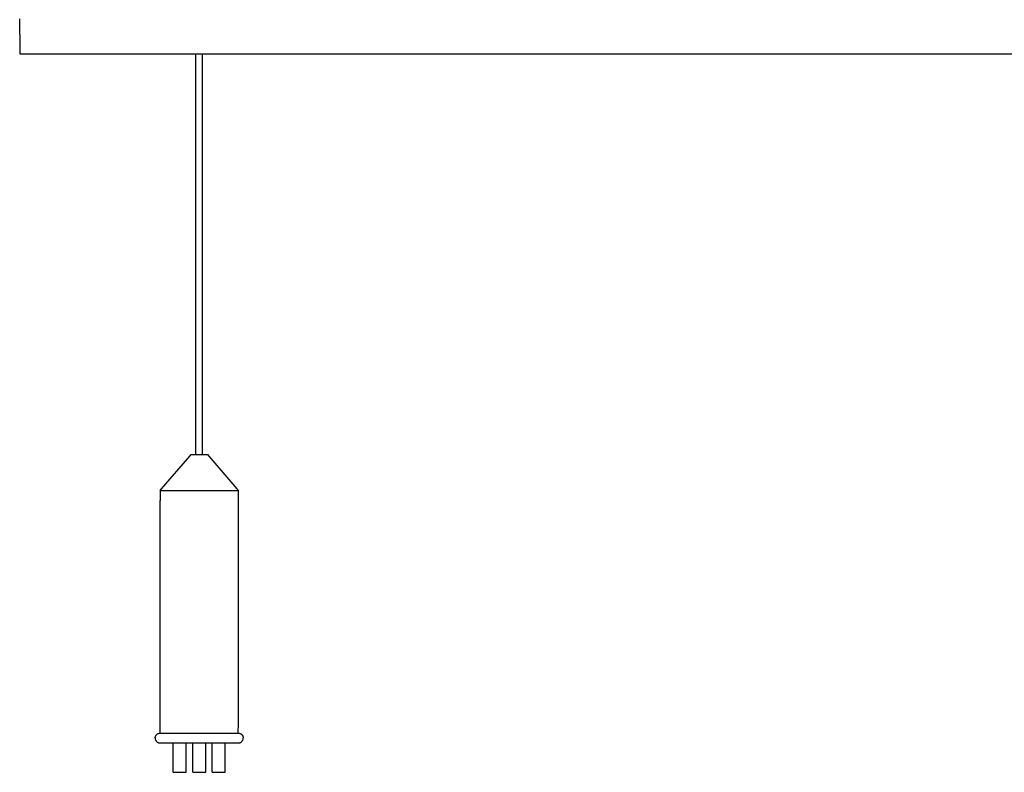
# Model space of a CAD drawing. Header units: millimetres. Extents: x -800 to 940, y -733 to 326.
# Tile 1 of 12: x -380 to 224, y -733 to -271. Entities that reach past the tile are written whole.
import ezdxf

# ---------------------------------------------------------------- set-up
doc = ezdxf.new("R2010")
doc.units = ezdxf.units.MM
doc.layers.add('VISIBLE', color=7, linetype='Continuous')

msp = doc.modelspace()

# ---------------------------------------------------------------- linework, layer by layer
at = {"layer": 'VISIBLE'}
for p, q in [((-380.08, -271.18), (-380.08, -270.69)), ((-380.08, -271.7), (-380.08, -271.18)), ((-380.08, -272.25), (-380.08, -271.7)), ((-380.08, -272.82), (-380.08, -272.25)), ((-380.08, -273.41), (-380.08, -272.82)), ((-380.08, -274.03), (-380.08, -273.41)), ((-380.08, -274.65), (-380.08, -274.03)), ((-380.08, -275.28), (-380.08, -274.65)), ((-380.08, -275.92), (-380.08, -275.28)), ((-380.08, -276.57), (-380.08, -275.92)), ((-380.08, -277.21), (-380.08, -276.57)), ((-380.08, -277.84), (-380.08, -277.21)), ((-380.08, -278.47), (-380.08, -277.84)), ((-380.08, -279.09), (-380.08, -278.47)), ((-380.08, -279.7), (-380.08, -279.09)), ((-380.08, -280.29), (-380.08, -279.7)), ((-380.08, -280.29), (-380.08, -280.87)), ((-380.08, -280.87), (-380.08, -281.43)), ((-380.08, -281.43), (-380.08, -281.97)), ((-380.08, -281.97), (-380.08, -282.49)), ((-380.08, -282.49), (-380.08, -283)), ((-380.08, -283), (-380.08, -283.48)), ((-380.08, -283.48), (-380.08, -283.94)), ((-380.08, -283.94), (-380.08, -284.39)), ((-380.08, -284.39), (-380.08, -284.81)), ((-380.08, -284.81), (-380.08, -285.22)), ((-380.08, -285.22), (-380.08, -285.6)), ((-380.08, -285.6), (-380.08, -286.32)), ((-380.08, -286.32), (-380.08, -286.97)), ((-380.08, -286.97), (-380.08, -287.59)), ((-380.08, -287.59), (-380.08, -288.21)), ((-380.08, -288.21), (-380.08, -288.52)), ((-380.08, -288.52), (-380.08, -288.83)), ((-380.08, -288.83), (-380.08, -289.14)), ((-380.08, -289.14), (-380.08, -289.44)), ((-380.08, -289.44), (-380.08, -289.74)), ((-380.08, -289.74), (-380.08, -290.02)), ((-380.08, -290.02), (-380.08, -290.3)), ((-380.08, -290.3), (-380.08, -290.57)), ((-380.08, -290.57), (-380.08, -290.82)), ((-380.08, -290.82), (-380.08, -291.06)), ((-380.08, -291.06), (-380.08, -291.28)), ((-380.08, -291.28), (-380.08, -291.47)), ((-380.08, -291.47), (-380.08, -291.65)), ((-380.08, -291.65), (-380.08, -291.79)), ((-380.08, -291.79), (-380.08, -291.91)), ((-380.08, -291.91), (-380.08, -292)), ((-380.08, -292), (-380.08, -292.05)), ((-380.08, -292.05), (-380.08, -292.06)), ((-380.08, -292.06), (-380.08, -292.06)), ((-380.08, -292.06), (300.06, -292.06)), ((-272, -538), (-272, -292.06)), ((-268, -538), (-268, -292.06)), ((-293.17, -559.04), (-275.83, -538.96)), ((-275.83, -538.96), (-275, -538)), ((-275, -538), (-275, -538)), ((-275, -538), (-274.98, -538)), ((-275, -538), (-274.97, -538)), ((-274.98, -538), (-274.93, -538)), ((-274.97, -538), (-274.93, -538)), ((-274.93, -538), (-274.87, -538)), ((-274.93, -538), (-274.86, -538)), ((-274.87, -538), (-274.79, -538)), ((-274.86, -538), (-274.77, -538)), ((-274.79, -538), (-274.58, -538)), ((-274.77, -538), (-274.64, -538)), ((-274.64, -538), (-274.5, -538)), ((-274.58, -538), (-274.33, -538)), ((-274.5, -538), (-274.33, -538)), ((-274.33, -538), (-274.14, -538)), ((-274.33, -538), (-274.02, -538)), ((-274.14, -538), (-273.93, -538)), ((-274.02, -538), (-273.65, -538)), ((-273.93, -538), (-273.7, -538)), ((-273.7, -538), (-273.45, -538)), ((-273.65, -538), (-273.43, -538)), ((-273.45, -538), (-273.18, -538)), ((-273.43, -538), (-273.19, -538)), ((-273.19, -538), (-272.94, -538)), ((-273.18, -538), (-272.91, -538)), ((-272.94, -538), (-272.66, -538)), ((-272.91, -538), (-272.62, -538)), ((-272.66, -538), (-272.37, -538)), ((-272.62, -538), (-272.33, -538)), ((-272.37, -538), (-272.07, -538)), ((-272.33, -538), (-272.04, -538)), ((-272.07, -538), (-272, -538)), ((-272.04, -538), (-271.74, -538)), ((-271.74, -538), (-271.44, -538)), ((-271.44, -538), (-271.14, -538)), ((-271.14, -538), (-270.56, -538)), ((-270.56, -538), (-270, -538)), ((-270, -538), (-269.44, -538)), ((-269.44, -538), (-268.86, -538)), ((-268.86, -538), (-268.56, -538)), ((-268.56, -538), (-268.27, -538)), ((-268.27, -538), (-267.97, -538)), ((-268, -538), (-267.93, -538)), ((-267.97, -538), (-267.67, -538)), ((-267.93, -538), (-267.62, -538)), ((-267.67, -538), (-267.38, -538)), ((-267.62, -538), (-267.33, -538)), ((-267.38, -538), (-267.09, -538)), ((-267.33, -538), (-267.06, -538)), ((-267.09, -538), (-266.82, -538)), ((-267.06, -538), (-266.81, -538)), ((-266.82, -538), (-266.55, -538)), ((-266.81, -538), (-266.57, -538)), ((-266.57, -538), (-266.35, -538)), ((-266.55, -538), (-266.31, -538)), ((-266.35, -538), (-265.97, -538)), ((-266.31, -538), (-266.07, -538)), ((-266.07, -538), (-265.86, -538)), ((-265.97, -538), (-265.67, -538)), ((-265.86, -538), (-265.67, -538)), ((-265.67, -538), (-265.42, -538)), ((-265.67, -538), (-265.5, -538)), ((-265.5, -538), (-265.36, -538)), ((-265.42, -538), (-265.21, -538)), ((-265.36, -538), (-265.24, -538)), ((-265.24, -538), (-265.14, -538)), ((-265.21, -538), (-265.13, -538)), ((-265.14, -538), (-265.07, -538)), ((-265.13, -538), (-265.07, -538)), ((-265.07, -538), (-265.02, -538)), ((-265.07, -538), (-265.03, -538)), ((-265.03, -538), (-265, -538)), ((-265.02, -538), (-265, -538)), ((-265, -538), (-264.17, -538.96)), ((-265, -538), (-265, -538)), ((-264.17, -538.96), (-246.83, -559.04)), ((-294, -560), (-293.17, -559.04)), ((-294, -560), (-294, -566.21)), ((-294, -560), (-294, -560)), ((-294, -560), (-293.98, -560)), ((-293.98, -560), (-293.94, -560)), ((-293.94, -560), (-293.86, -560)), ((-293.86, -560), (-293.76, -560)), ((-293.76, -560), (-293.63, -560)), ((-293.63, -560), (-293.48, -560)), ((-293.48, -560), (-293.29, -560)), ((-293.29, -560), (-293.07, -560)), ((-293.07, -560), (-292.82, -560)), ((-292.82, -560), (-292.54, -560)), ((-292.54, -560), (-292.24, -560.01)), ((-292.24, -560.01), (-291.9, -560.01)), ((-291.9, -560.01), (-291.53, -560.01)), ((-291.53, -560.01), (-291.14, -560.01)), ((-291.14, -560.01), (-290.71, -560.01)), ((-290.71, -560.01), (-290.26, -560.01)), ((-290.26, -560.01), (-289.78, -560.01)), ((-289.78, -560.01), (-289.28, -560.01)), ((-289.28, -560.01), (-288.75, -560.01)), ((-288.75, -560.01), (-288.2, -560.01)), ((-288.2, -560.01), (-287.62, -560.01)), ((-287.62, -560.01), (-287.02, -560.01)), ((-287.02, -560.01), (-286.4, -560.01)), ((-286.4, -560.01), (-285.77, -560.01)), ((-285.77, -560.01), (-285.11, -560.01)), ((-285.11, -560.01), (-284.45, -560.01)), ((-284.45, -560.01), (-283.76, -560.01)), ((-283.76, -560.01), (-283.07, -560.01)), ((-283.07, -560.01), (-282.36, -560.01)), ((-282.36, -560.01), (-281.64, -560.01)), ((-281.64, -560.01), (-280.92, -560.01)), ((-280.92, -560.01), (-280.18, -560.01)), ((-280.18, -560.01), (-279.45, -560.01)), ((-279.45, -560.01), (-278.71, -560.01)), ((-278.71, -560.01), (-277.97, -560.01)), ((-277.97, -560.01), (-277.22, -560.01)), ((-277.22, -560.01), (-276.48, -560.01)), ((-276.48, -560.01), (-275.74, -560.01)), ((-275.74, -560.01), (-275, -560.01)), ((-275, -560.01), (-274.27, -560.01)), ((-274.27, -560.01), (-273.54, -560.01)), ((-273.54, -560.01), (-272.82, -560.01)), ((-272.82, -560.01), (-272.1, -560.01)), ((-272.1, -560.01), (-271.39, -560.01)), ((-271.39, -560.01), (-270.7, -560.01)), ((-270.7, -560.01), (-270.01, -560.01)), ((-270.01, -560.01), (-268.88, -560.01)), ((-268.88, -560.01), (-267.79, -560.01)), ((-267.79, -560.01), (-266.73, -560.01)), ((-266.73, -560.01), (-265.71, -560.01)), ((-265.71, -560.01), (-264.72, -560.01)), ((-264.72, -560.01), (-263.77, -560.01)), ((-263.77, -560.01), (-262.85, -560.01)), ((-262.85, -560.01), (-261.97, -560.01)), ((-261.97, -560.01), (-261.12, -560.01)), ((-261.12, -560.01), (-260.32, -560.01)), ((-260.32, -560.01), (-259.55, -560.01)), ((-259.55, -560.01), (-258.81, -560.01)), ((-258.81, -560.01), (-258.11, -560.01)), ((-258.11, -560.01), (-257.44, -560.01)), ((-257.44, -560.01), (-256.8, -560.01)), ((-256.8, -560.01), (-256.2, -560.01)), ((-256.2, -560.01), (-255.61, -560.01)), ((-255.61, -560.01), (-255.01, -560.01)), ((-255.01, -560.01), (-254.42, -560.01)), ((-254.42, -560.01), (-253.82, -560.01)), ((-253.82, -560.01), (-253.23, -560.01)), ((-253.23, -560.01), (-252.63, -560.01)), ((-252.63, -560.01), (-252.05, -560.01)), ((-252.05, -560.01), (-251.47, -560.01)), ((-251.47, -560.01), (-250.89, -560.01)), ((-250.89, -560.01), (-250.34, -560.01)), ((-250.34, -560.01), (-249.79, -560.01)), ((-249.79, -560.01), (-249.27, -560.01)), ((-249.27, -560.01), (-248.77, -560.01)), ((-248.77, -560.01), (-248.3, -560.01)), ((-248.3, -560.01), (-247.86, -560.01)), ((-247.86, -560.01), (-247.45, -560)), ((-247.45, -560), (-247.09, -560)), ((-247.09, -560), (-246.77, -560)), ((-246.83, -559.04), (-246, -560)), ((-246.77, -560), (-246.5, -560)), ((-246.5, -560), (-246.28, -560)), ((-246.28, -560), (-246.12, -560)), ((-246.12, -560), (-246.03, -560)), ((-246.03, -560), (-246, -560)), ((-246, -566.21), (-246, -560)), ((-246, -560), (-246, -560)), ((-294, -702.79), (-294, -566.21)), ((-246, -702.79), (-246, -566.21)), ((-294, -709), (-294, -702.79)), ((-246.01, -709), (-246, -702.79)), ((-297, -711.87), (-296.96, -711.53)), ((-297, -711.87), (-296.99, -712.18)), ((-296.99, -712.18), (-296.96, -712.48)), ((-296.96, -711.53), (-296.89, -711.18)), ((-296.96, -712.48), (-296.91, -712.74)), ((-296.89, -711.18), (-296.83, -711)), ((-296.83, -711), (-296.76, -710.82)), ((-296.76, -710.82), (-296.67, -710.64)), ((-296.67, -710.64), (-296.58, -710.46)), ((-296.58, -710.46), (-296.46, -710.29)), ((-296.46, -710.29), (-296.34, -710.12)), ((-296.34, -710.12), (-296.19, -709.95)), ((-296.19, -709.95), (-296.04, -709.8)), ((-296.04, -709.8), (-295.87, -709.65)), ((-295.87, -709.65), (-295.69, -709.52)), ((-295.69, -709.52), (-295.5, -709.4)), ((-295.5, -709.4), (-295.3, -709.3)), ((-295.3, -709.3), (-295.09, -709.21)), ((-295.09, -709.21), (-294.88, -709.13)), ((-294.88, -709.13), (-294.44, -709.03)), ((-294.44, -709.03), (-294, -709)), ((-294.44, -709.03), (-294.44, -709.03)), ((-294, -709), (-293.99, -709)), ((-294, -709), (-294, -709)), ((-293.99, -709), (-293.95, -709)), ((-293.95, -709), (-293.89, -709)), ((-293.89, -709), (-293.79, -709)), ((-293.79, -709), (-293.67, -709)), ((-293.67, -709), (-293.52, -709)), ((-293.52, -709), (-293.33, -709)), ((-293.33, -709), (-293.12, -709)), ((-293.12, -709), (-292.87, -709.01)), ((-292.87, -709.01), (-292.6, -709.01)), ((-292.6, -709.01), (-292.29, -709.01)), ((-292.29, -709.01), (-291.96, -709.01)), ((-291.96, -709.01), (-291.6, -709.01)), ((-291.6, -709.01), (-291.21, -709.01)), ((-291.21, -709.01), (-290.79, -709.01)), ((-290.79, -709.01), (-290.34, -709.01)), ((-290.34, -709.01), (-289.87, -709.01)), ((-289.87, -709.01), (-289.37, -709.01)), ((-289.37, -709.01), (-288.85, -709.01)), ((-288.85, -709.01), (-288.31, -709.01)), ((-288.31, -709.01), (-287.74, -709.01)), ((-287.74, -709.01), (-287.15, -709.01)), ((-287.15, -709.01), (-286.55, -709.01)), ((-286.55, -709.01), (-285.92, -709.01)), ((-285.92, -709.01), (-285.29, -709.01)), ((-285.29, -709.01), (-284.63, -709.01)), ((-284.63, -709.01), (-283.97, -709.01)), ((-283.97, -709.01), (-283.29, -709.01)), ((-283.29, -709.01), (-282.6, -709.01)), ((-282.6, -709.01), (-281.9, -709.01)), ((-281.9, -709.01), (-281.2, -709.02)), ((-281.2, -709.02), (-280.49, -709.02)), ((-280.49, -709.02), (-279.77, -709.02)), ((-279.77, -709.02), (-279.06, -709.02)), ((-279.06, -709.02), (-278.34, -709.02)), ((-278.34, -709.02), (-277.62, -709.02)), ((-277.62, -709.02), (-276.9, -709.02)), ((-276.9, -709.02), (-276.19, -709.02)), ((-276.19, -709.02), (-275.48, -709.02)), ((-275.48, -709.02), (-274.77, -709.02)), ((-274.77, -709.02), (-274.07, -709.02)), ((-274.07, -709.02), (-273.37, -709.02)), ((-273.37, -709.02), (-272.68, -709.02)), ((-272.68, -709.02), (-272, -709.02)), ((-272, -709.02), (-271.33, -709.02)), ((-271.33, -709.02), (-270.66, -709.02)), ((-270.66, -709.02), (-270.01, -709.02)), ((-270.01, -709.02), (-269.1, -709.02)), ((-269.1, -709.02), (-268.19, -709.02)), ((-268.19, -709.02), (-267.28, -709.02)), ((-267.28, -709.02), (-266.36, -709.02)), ((-266.36, -709.02), (-265.45, -709.02)), ((-265.45, -709.02), (-264.55, -709.02)), ((-264.55, -709.02), (-263.65, -709.02)), ((-263.65, -709.02), (-262.76, -709.02)), ((-262.76, -709.02), (-261.89, -709.02)), ((-261.89, -709.02), (-261.02, -709.02)), ((-261.02, -709.02), (-260.17, -709.02)), ((-260.17, -709.02), (-259.34, -709.02)), ((-259.34, -709.02), (-258.52, -709.01)), ((-258.52, -709.01), (-257.72, -709.01)), ((-257.72, -709.01), (-256.95, -709.01)), ((-256.95, -709.01), (-256.2, -709.01)), ((-256.2, -709.01), (-255.37, -709.01)), ((-255.37, -709.01), (-254.57, -709.01)), ((-254.57, -709.01), (-253.78, -709.01)), ((-253.78, -709.01), (-253.01, -709.01)), ((-253.01, -709.01), (-252.26, -709.01)), ((-252.26, -709.01), (-251.54, -709.01)), ((-251.54, -709.01), (-250.86, -709.01)), ((-250.86, -709.01), (-250.2, -709.01)), ((-250.2, -709.01), (-249.59, -709.01)), ((-249.59, -709.01), (-249.01, -709.01)), ((-249.01, -709.01), (-248.48, -709.01)), ((-248.48, -709.01), (-248, -709.01)), ((-248, -709.01), (-247.56, -709.01)), ((-247.56, -709.01), (-247.18, -709.01)), ((-247.18, -709.01), (-246.84, -709)), ((-246.84, -709), (-246.56, -709)), ((-246.56, -709), (-246.34, -709)), ((-246.34, -709), (-246.17, -709)), ((-246.17, -709), (-246.06, -709)), ((-246.06, -709), (-246.01, -709)), ((-246.01, -709), (-245.56, -709.03)), ((-245.56, -709.03), (-245.12, -709.13)), ((-245.56, -709.03), (-245.56, -709.03)), ((-245.12, -709.13), (-244.91, -709.21)), ((-244.91, -709.21), (-244.7, -709.3)), ((-244.7, -709.3), (-244.5, -709.4)), ((-244.5, -709.4), (-244.31, -709.52)), ((-244.31, -709.52), (-244.13, -709.65)), ((-244.13, -709.65), (-243.96, -709.8)), ((-243.96, -709.8), (-243.81, -709.95)), ((-243.81, -709.95), (-243.66, -710.12)), ((-243.66, -710.12), (-243.54, -710.29)), ((-243.54, -710.29), (-243.42, -710.46)), ((-243.42, -710.46), (-243.33, -710.64)), ((-243.33, -710.64), (-243.24, -710.82)), ((-243.24, -710.82), (-243.17, -711)), ((-243.17, -711), (-243.11, -711.18)), ((-243.11, -711.18), (-243.04, -711.53)), ((-243.09, -712.74), (-243.04, -712.48)), ((-243.04, -711.53), (-243, -711.87)), ((-243.04, -712.48), (-243.01, -712.18)), ((-243.01, -712.18), (-243, -711.87)), ((-296.91, -712.74), (-296.83, -712.99)), ((-296.83, -712.99), (-296.75, -713.21)), ((-296.75, -713.21), (-296.66, -713.38)), ((-296.66, -713.38), (-296.56, -713.56)), ((-296.56, -713.56), (-296.44, -713.74)), ((-296.44, -713.74), (-296.3, -713.93)), ((-296.3, -713.93), (-296.13, -714.11)), ((-296.13, -714.11), (-295.94, -714.29)), ((-295.94, -714.29), (-295.72, -714.46)), ((-295.72, -714.46), (-295.47, -714.61)), ((-295.47, -714.61), (-295.2, -714.75)), ((-295.2, -714.75), (-294.9, -714.86)), ((-294.9, -714.86), (-294.57, -714.95)), ((-294.57, -714.95), (-294.23, -714.99)), ((-294.23, -714.99), (-294.22, -714.99)), ((-294.22, -714.99), (-294.21, -714.99)), ((-294.21, -714.99), (-294.2, -714.99)), ((-294.2, -714.99), (-293.84, -715)), ((-293.84, -715), (-293.82, -715)), ((-293.82, -715), (-293.79, -715)), ((-293.79, -715), (-293.76, -715)), ((-293.76, -715), (-293.71, -715)), ((-293.71, -715), (-293.67, -715)), ((-293.67, -715), (-293.61, -715)), ((-293.61, -715), (-293.55, -715)), ((-293.55, -715), (-293.49, -715)), ((-293.49, -715), (-293.41, -715)), ((-293.41, -715), (-293.33, -715)), ((-293.33, -715), (-293.25, -715)), ((-293.25, -715), (-293.16, -715)), ((-293.16, -715), (-293.06, -715)), ((-293.06, -715), (-292.95, -715)), ((-292.95, -715), (-292.84, -715)), ((-292.84, -715), (-292.73, -715)), ((-292.73, -715), (-292.61, -715)), ((-292.61, -715), (-292.48, -715)), ((-292.48, -715), (-292.34, -715)), ((-292.34, -715), (-292.2, -715)), ((-292.2, -715), (-292.06, -715)), ((-292.06, -715), (-291.9, -715)), ((-291.9, -715), (-291.74, -715)), ((-291.74, -715), (-291.58, -715)), ((-291.58, -715), (-291.41, -715)), ((-291.41, -715), (-291.24, -715)), ((-291.24, -715), (-291.05, -715.01)), ((-291.05, -715.01), (-290.87, -715.01)), ((-290.87, -715.01), (-290.68, -715.01)), ((-290.68, -715.01), (-290.48, -715.01)), ((-290.48, -715.01), (-290.27, -715.01)), ((-290.27, -715.01), (-290.06, -715.01)), ((-290.06, -715.01), (-289.85, -715.01)), ((-289.85, -715.01), (-289.63, -715.01)), ((-289.63, -715.01), (-289.41, -715.01)), ((-289.41, -715.01), (-289.18, -715.01)), ((-289.18, -715.01), (-288.94, -715.01)), ((-288.94, -715.01), (-288.7, -715.01)), ((-288.7, -715.01), (-288.46, -715.01)), ((-288.46, -715.01), (-288.21, -715.01)), ((-288.21, -715.01), (-287.95, -715.01)), ((-287.95, -715.01), (-287.69, -715.01)), ((-287.69, -715.01), (-287.43, -715.01)), ((-287.43, -715.01), (-287.16, -715.01)), ((-287.16, -715.01), (-286.88, -715.01)), ((-286.88, -715.01), (-286.6, -715.01)), ((-286.6, -715.01), (-286.32, -715.01)), ((-286.32, -715.01), (-286.03, -715.01)), ((-286.03, -715.01), (-285.74, -715.01)), ((-286, -733), (-286, -715.01)), ((-285.74, -715.01), (-285.45, -715.01)), ((-285.45, -715.01), (-285.15, -715.01)), ((-285.15, -715.01), (-284.84, -715.01)), ((-284.84, -715.01), (-284.54, -715.01)), ((-284.54, -715.01), (-284.22, -715.01)), ((-284.22, -715.01), (-283.91, -715.01)), ((-283.91, -715.01), (-283.59, -715.01)), ((-283.59, -715.01), (-283.27, -715.01)), ((-283.27, -715.01), (-282.94, -715.01)), ((-282.94, -715.01), (-282.61, -715.01)), ((-282.61, -715.01), (-282.28, -715.01)), ((-282.28, -715.01), (-281.94, -715.01)), ((-281.94, -715.01), (-281.6, -715.01)), ((-281.6, -715.01), (-281.26, -715.01)), ((-281.26, -715.01), (-280.91, -715.01)), ((-280.91, -715.01), (-280.56, -715.01)), ((-280.56, -715.01), (-280.21, -715.01)), ((-280.21, -715.01), (-279.86, -715.01)), ((-279.86, -715.01), (-279.5, -715.01)), ((-279.5, -715.01), (-279.14, -715.01)), ((-279.14, -715.01), (-278.78, -715.01)), ((-278.78, -715.01), (-278.41, -715.01)), ((-278.41, -715.01), (-278.05, -715.01)), ((-278.05, -715.01), (-277.68, -715.01)), ((-278, -733), (-278, -715.01)), ((-277.68, -715.01), (-277.31, -715.01)), ((-277.31, -715.01), (-276.94, -715.01)), ((-276.94, -715.01), (-276.56, -715.01)), ((-276.56, -715.01), (-276.18, -715.01)), ((-276.18, -715.01), (-275.81, -715.01)), ((-275.81, -715.01), (-275.43, -715.01)), ((-275.43, -715.01), (-275.05, -715.01)), ((-275.05, -715.01), (-274.66, -715.01)), ((-274.66, -715.01), (-274.28, -715.01)), ((-274.28, -715.01), (-273.89, -715.01)), ((-274, -733.01), (-274, -715.01)), ((-273.89, -715.01), (-273.51, -715.01)), ((-273.51, -715.01), (-273.12, -715.01)), ((-273.12, -715.01), (-272.73, -715.01)), ((-272.73, -715.01), (-272.35, -715.01)), ((-272.35, -715.01), (-271.96, -715.01)), ((-271.96, -715.01), (-271.57, -715.01)), ((-271.57, -715.01), (-271.18, -715.01)), ((-271.18, -715.01), (-270.79, -715.01)), ((-270.79, -715.01), (-270.4, -715.01)), ((-270.4, -715.01), (-270.01, -715.01)), ((-270.01, -715.01), (-269.62, -715.01)), ((-269.62, -715.01), (-269.23, -715.01)), ((-269.23, -715.01), (-268.84, -715.01)), ((-268.84, -715.01), (-268.45, -715.01)), ((-268.45, -715.01), (-268.06, -715.01)), ((-268.06, -715.01), (-267.67, -715.01)), ((-267.67, -715.01), (-267.28, -715.01)), ((-267.28, -715.01), (-266.89, -715.01)), ((-266.89, -715.01), (-266.5, -715.01)), ((-266.5, -715.01), (-266.12, -715.01)), ((-266.12, -715.01), (-265.73, -715.01)), ((-266, -732.99), (-266, -715.01)), ((-266, -733.01), (-266, -715.01)), ((-265.73, -715.01), (-265.35, -715.01)), ((-265.35, -715.01), (-264.97, -715.01)), ((-264.97, -715.01), (-264.59, -715.01)), ((-264.59, -715.01), (-264.21, -715.01)), ((-264.21, -715.01), (-263.83, -715.01)), ((-263.83, -715.01), (-263.45, -715.01)), ((-263.45, -715.01), (-263.08, -715.01)), ((-263.08, -715.01), (-262.7, -715.01)), ((-262.7, -715.01), (-262.33, -715.01)), ((-262.33, -715.01), (-261.96, -715.01)), ((-262, -733), (-262, -715.01)), ((-261.96, -715.01), (-261.6, -715.01)), ((-261.6, -715.01), (-261.23, -715.01)), ((-261.23, -715.01), (-260.87, -715.01)), ((-260.87, -715.01), (-260.51, -715.01)), ((-260.51, -715.01), (-260.15, -715.01)), ((-260.15, -715.01), (-259.8, -715.01)), ((-259.8, -715.01), (-259.45, -715.01)), ((-259.45, -715.01), (-259.1, -715.01)), ((-259.1, -715.01), (-258.75, -715.01)), ((-258.75, -715.01), (-258.41, -715.01)), ((-258.41, -715.01), (-258.07, -715.01)), ((-258.07, -715.01), (-257.73, -715.01)), ((-257.73, -715.01), (-257.4, -715.01)), ((-257.4, -715.01), (-257.07, -715.01)), ((-257.07, -715.01), (-256.74, -715.01)), ((-256.74, -715.01), (-256.42, -715.01)), ((-256.42, -715.01), (-256.1, -715.01)), ((-256.1, -715.01), (-255.79, -715.01)), ((-255.79, -715.01), (-255.47, -715.01)), ((-255.47, -715.01), (-255.17, -715.01)), ((-255.17, -715.01), (-254.86, -715.01)), ((-254.86, -715.01), (-254.56, -715.01)), ((-254.56, -715.01), (-254.27, -715.01)), ((-254.27, -715.01), (-253.97, -715.01)), ((-254, -733), (-254, -715.01)), ((-253.97, -715.01), (-253.69, -715.01)), ((-253.69, -715.01), (-253.4, -715.01)), ((-253.4, -715.01), (-253.13, -715.01)), ((-253.13, -715.01), (-252.85, -715.01)), ((-252.85, -715.01), (-252.58, -715.01)), ((-252.58, -715.01), (-252.32, -715.01)), ((-252.32, -715.01), (-252.06, -715.01)), ((-252.06, -715.01), (-251.8, -715.01)), ((-251.8, -715.01), (-251.55, -715.01)), ((-251.55, -715.01), (-251.31, -715.01)), ((-251.31, -715.01), (-251.07, -715.01)), ((-251.07, -715.01), (-250.83, -715.01)), ((-250.83, -715.01), (-250.6, -715.01)), ((-250.6, -715.01), (-250.38, -715.01)), ((-250.38, -715.01), (-250.16, -715.01)), ((-250.16, -715.01), (-249.94, -715.01)), ((-249.94, -715.01), (-249.73, -715.01)), ((-249.73, -715.01), (-249.53, -715.01)), ((-249.53, -715.01), (-249.33, -715.01)), ((-249.33, -715.01), (-249.14, -715.01)), ((-249.14, -715.01), (-248.95, -715.01)), ((-248.95, -715.01), (-248.77, -715)), ((-248.77, -715), (-248.59, -715)), ((-248.59, -715), (-248.42, -715)), ((-248.42, -715), (-248.26, -715)), ((-248.26, -715), (-248.1, -715)), ((-248.1, -715), (-247.95, -715)), ((-247.95, -715), (-247.8, -715)), ((-247.8, -715), (-247.66, -715)), ((-247.66, -715), (-247.53, -715)), ((-247.53, -715), (-247.4, -715)), ((-247.4, -715), (-247.28, -715)), ((-247.28, -715), (-247.16, -715)), ((-247.16, -715), (-247.05, -715)), ((-247.05, -715), (-246.95, -715)), ((-246.95, -715), (-246.85, -715)), ((-246.85, -715), (-246.76, -715)), ((-246.76, -715), (-246.67, -715)), ((-246.67, -715), (-246.59, -715)), ((-246.59, -715), (-246.52, -715)), ((-246.52, -715), (-246.45, -715)), ((-246.45, -715), (-246.39, -715)), ((-246.39, -715), (-246.34, -715)), ((-246.34, -715), (-246.29, -715)), ((-246.29, -715), (-246.25, -715)), ((-246.25, -715), (-246.21, -715)), ((-246.21, -715), (-246.18, -715)), ((-246.18, -715), (-246.16, -715)), ((-246.16, -715), (-245.8, -714.99)), ((-245.8, -714.99), (-245.79, -714.99)), ((-245.79, -714.99), (-245.78, -714.99)), ((-245.78, -714.99), (-245.77, -714.99)), ((-245.77, -714.99), (-245.43, -714.95)), ((-245.43, -714.95), (-245.1, -714.86)), ((-245.1, -714.86), (-244.8, -714.75)), ((-244.8, -714.75), (-244.53, -714.61)), ((-244.53, -714.61), (-244.28, -714.46)), ((-244.28, -714.46), (-244.06, -714.29)), ((-244.06, -714.29), (-243.87, -714.11)), ((-243.87, -714.11), (-243.7, -713.93)), ((-243.7, -713.93), (-243.56, -713.74)), ((-243.56, -713.74), (-243.44, -713.56)), ((-243.44, -713.56), (-243.34, -713.38)), ((-243.34, -713.38), (-243.25, -713.21)), ((-243.25, -713.21), (-243.17, -712.99)), ((-243.17, -712.99), (-243.09, -712.74)), ((-286, -733), (-286, -733)), ((-286, -733), (-285.97, -733)), ((-285.97, -733), (-285.88, -733)), ((-285.88, -733), (-285.74, -733)), ((-285.74, -733), (-285.53, -733)), ((-285.53, -733), (-285.27, -733)), ((-285.27, -733), (-284.96, -733)), ((-284.96, -733), (-284.61, -733)), ((-284.61, -733), (-284.22, -733)), ((-284.22, -733), (-283.8, -733)), ((-283.8, -733), (-283.38, -733)), ((-283.38, -733), (-282.95, -733)), ((-282.95, -733), (-282.53, -733)), ((-282.53, -733), (-282.12, -733)), ((-282.12, -733), (-281.73, -733)), ((-281.73, -733), (-281.37, -733)), ((-281.37, -733), (-281.02, -733)), ((-281.02, -733), (-280.71, -733)), ((-280.71, -733), (-280.42, -733)), ((-280.42, -733), (-280.15, -733)), ((-280.15, -733), (-279.91, -733)), ((-279.91, -733), (-279.7, -733)), ((-279.7, -733), (-279.49, -733)), ((-279.49, -733), (-279.29, -733)), ((-279.29, -733), (-279.08, -733)), ((-279.08, -733), (-278.88, -733)), ((-278.88, -733), (-278.68, -733)), ((-278.68, -733), (-278.5, -733)), ((-278.5, -733), (-278.33, -733)), ((-278.33, -733), (-278.2, -733)), ((-278.2, -733), (-278.09, -733)), ((-278.09, -733), (-278.02, -733)), ((-278.02, -733), (-278, -733)), ((-278, -733), (-278, -733)), ((-274, -733.01), (-274, -733.01)), ((-274, -733.01), (-273.97, -733.01)), ((-273.97, -733.01), (-273.89, -733.01)), ((-273.89, -733.01), (-273.74, -733.01)), ((-273.74, -733.01), (-273.54, -733.01)), ((-273.54, -733.01), (-273.28, -733.01)), ((-273.28, -733.01), (-272.96, -733.01)), ((-272.96, -733.01), (-272.61, -733.01)), ((-272.61, -733.01), (-272.22, -733.01)), ((-272.22, -733.01), (-271.81, -733.01)), ((-271.81, -733.01), (-271.38, -733.01)), ((-271.38, -733.01), (-270.96, -733.01)), ((-270.96, -733.01), (-270.53, -733.01)), ((-270.53, -733.01), (-270.13, -733.01)), ((-270.13, -733.01), (-269.74, -733.01)), ((-269.74, -733.01), (-269.37, -733.01)), ((-269.37, -733.01), (-269.03, -733.01)), ((-269.03, -733.01), (-268.71, -733.01)), ((-268.71, -733.01), (-268.42, -733.01)), ((-268.42, -733.01), (-268.16, -733.01)), ((-268.16, -733.01), (-267.92, -733.01)), ((-267.92, -733.01), (-267.7, -733.01)), ((-267.7, -733.01), (-267.5, -733.01)), ((-267.5, -733.01), (-267.29, -733.01)), ((-267.29, -733.01), (-267.08, -733.01)), ((-267.08, -733.01), (-266.88, -733.01)), ((-266.88, -733.01), (-266.68, -733.01)), ((-266.68, -733.01), (-266.5, -733.01)), ((-266.5, -733.01), (-266.34, -733.01)), ((-266.34, -733.01), (-266.2, -733.01)), ((-266.2, -733.01), (-266.09, -733.01)), ((-266.09, -733.01), (-266.03, -733.01)), ((-266.03, -733.01), (-266, -733.01)), ((-266, -732.99), (-266, -732.99)), ((-266, -732.99), (-266, -732.99)), ((-266, -733.01), (-266, -733.01)), ((-262, -733), (-262, -733)), ((-262, -733), (-261.97, -733)), ((-261.97, -733), (-261.88, -733)), ((-261.88, -733), (-261.74, -733)), ((-261.74, -733), (-261.53, -733)), ((-261.53, -733), (-261.27, -733)), ((-261.27, -733), (-260.96, -733)), ((-260.96, -733), (-260.61, -733)), ((-260.61, -733), (-260.22, -733)), ((-260.22, -733), (-259.8, -733)), ((-259.8, -733), (-259.38, -733)), ((-259.38, -733), (-258.95, -733)), ((-258.95, -733), (-258.53, -733)), ((-258.53, -733), (-258.12, -733)), ((-258.12, -733), (-257.73, -733)), ((-257.73, -733), (-257.37, -733)), ((-257.37, -733), (-257.02, -733)), ((-257.02, -733), (-256.71, -733)), ((-256.71, -733), (-256.42, -733)), ((-256.42, -733), (-256.15, -733)), ((-256.15, -733), (-255.91, -733)), ((-255.91, -733), (-255.7, -733)), ((-255.7, -733), (-255.49, -733)), ((-255.49, -733), (-255.29, -733)), ((-255.29, -733), (-255.08, -733)), ((-255.08, -733), (-254.88, -733)), ((-254.88, -733), (-254.68, -733)), ((-254.68, -733), (-254.5, -733)), ((-254.5, -733), (-254.33, -733)), ((-254.33, -733), (-254.2, -733)), ((-254.2, -733), (-254.09, -733)), ((-254.09, -733), (-254.02, -733)), ((-254.02, -733), (-254, -733)), ((-254, -733), (-254, -733))]:
    msp.add_line(p, q, dxfattribs=at)

doc.saveas('drawing.dxf')
